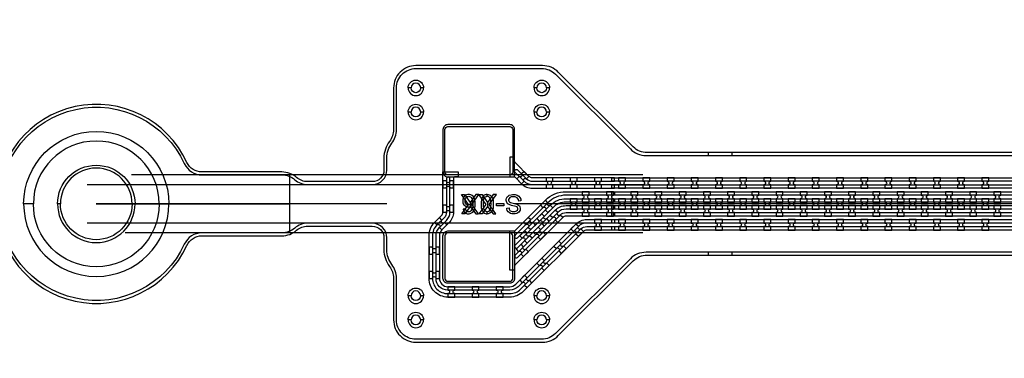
# Model space of a CAD drawing. Extents: x -63500 to 63500, y -63500 to 63500.
# Tile 36 of 256: x -15111 to -4943, y -41507 to -38004. Entities that reach past the tile are written whole.
import ezdxf

# ---------------------------------------------------------------- set-up
doc = ezdxf.new("R2010")
doc.units = 13
doc.header["$MEASUREMENT"] = 0
for name, color, linetype in [('1_Metal', 2, 'Continuous'), ('2_Electrodes', 5, 'Continuous'), ('3_Outline', 4, 'Continuous')]:
    doc.layers.add(name, color=color, linetype=linetype)

msp = doc.modelspace()

# ---------------------------------------------------------------- linework, layer by layer
for p, q in [((-8675, -39610), (-13958, -39610)), ((-12320, -40210), (-12320, -39610)), ((-14413, -39710), (-8675, -39710)), ((-11320, -39910), (-14320, -39910)), ((-14320, -39910), (-12320, -39910)), ((-9000, -39910), (-10000, -39910)), ((9500, -39910), (-9000, -39910)), ((-8675, -40110), (-14413, -40110)), ((-8675, -40210), (-14021, -40210))]:
    msp.add_line(p, q)
for points in [[(-10545, -40012), (-10475, -39917), (-10549, -39812), (-10517, -39812), (-10459, -39894), (-10459, -39937), (-10515, -40012), (-10545, -40012)], [(-10373, -40012), (-10443, -39917), (-10369, -39812), (-10400, -39812), (-10459, -39894), (-10459, -39937), (-10402, -40012), (-10373, -40012)], [(-10365, -40012), (-10295, -39917), (-10369, -39812), (-10337, -39812), (-10279, -39894), (-10279, -39937), (-10335, -40012), (-10365, -40012)], [(-10193, -40012), (-10263, -39917), (-10188, -39812), (-10220, -39812), (-10279, -39894), (-10279, -39937), (-10222, -40012), (-10193, -40012)]]:
    msp.add_lwpolyline(points, close=True)
for radius in [50000, 47500, 45000]:
    msp.add_circle((0, 0), radius)
at = {"layer": '1_Metal'}
for points in [[(-50000, 0, 1), (50000, 0), (51000, 0, -1), (-51000, 0)], [(-8998, -40000), (18544, -40000, 0.414214), (20384, -38160), (20384, -37660, 0.414214), (18544, -35820), (17312, -35820, 0.414214), (17294, -35838), (17294, -35838), (17263, -35838), (17263, -35768), (17293, -35768, 0.384752), (17311, -35784), (18544, -35784, -0.414214), (20420, -37660), (20420, -38160, -0.414214), (18544, -40036), (-8998, -40036)], [(-8998, -39928), (18544, -39928, 0.414214), (20312, -38160), (20312, -37660, 0.414214), (18544, -35892), (17312, -35892, 0.414214), (17294, -35910), (17294, -35910), (17263, -35910), (17263, -35838), (17294, -35838, 0.414214), (17312, -35856), (18544, -35856, -0.414214), (20348, -37660), (20348, -38160, -0.414214), (18544, -39964), (-8998, -39964)], [(-8998, -39856), (18544, -39856, 0.414214), (20240, -38160), (20240, -37660, 0.414214), (18544, -35964), (17312, -35964, 0.414214), (17294, -35982), (17294, -35982), (17263, -35982), (17263, -35910), (17294, -35910, 0.414214), (17312, -35928), (18544, -35928, -0.414214), (20276, -37660), (20276, -38160, -0.414214), (18544, -39892), (-8998, -39892)], [(-8998, -39784), (18544, -39784, 0.414214), (20168, -38160), (20168, -37660, 0.414214), (18544, -36036), (17311, -36036, 0.384752), (17293, -36052), (17263, -36052), (17263, -35982), (17294, -35982, 0.414214), (17312, -36000), (18544, -36000, -0.414214), (20204, -37660), (20204, -38160, -0.414214), (18544, -39820), (-8998, -39820)], [(-10690, -39630), (-10000, -39630), (-10000, -39140, 0.414214), (-10050, -39090), (-10690, -39090, 0.414214), (-10740, -39140), (-10740, -39580, 0.414214)], [(-15070, -39910, -1), (-13570, -39910), (-13670, -39910, 1), (-14970, -39910)], [(-8970, -39712), (-9817, -39712, -0.198912), (-9903, -39676), (-9995, -39584, -1), (-9969, -39559), (-9877, -39651, 0.198912), (-9817, -39676), (-8970, -39676), (-8970, -39640), (-9817, -39640, -0.198912), (-9852, -39625), (-9995, -39482, -0.198912), (-10000, -39470), (-10000, -39427), (-10050, -39427), (-10050, -39630), (-10007, -39630, -0.198912), (-9995, -39635), (-9928, -39701, 0.198912), (-9817, -39748), (-8970, -39748)], [(-8970, -40180), (-9255, -40180, 0.198912), (-9290, -40194), (-9913, -40817, -0.198912), (-10050, -40874), (-10690, -40874, -0.414214), (-10884, -40680), (-10884, -40240, -0.198912), (-10827, -40103), (-10755, -40030, 0.198912), (-10740, -39995), (-10740, -39580), (-10582, -39580), (-10582, -39630), (-10614, -39630, 0.414214), (-10632, -39648), (-10632, -39995, -0.198912), (-10678, -40106), (-10751, -40179, 0.198912), (-10776, -40240), (-10776, -40680, 0.414214), (-10690, -40766), (-10050, -40766, 0.198912), (-9989, -40741), (-9367, -40118, -0.198912), (-9255, -40072), (-8970, -40072), (-8970, -40108), (-9255, -40108, 0.198912), (-9341, -40143), (-9964, -40766, -0.198912), (-10050, -40802), (-10690, -40802, -0.414214), (-10812, -40680), (-10812, -40240, -0.198912), (-10776, -40153), (-10704, -40081, 0.198912), (-10668, -39995), (-10668, -39648, 1), (-10704, -39648), (-10704, -39995, -0.198912), (-10729, -40055), (-10802, -40128, 0.198912), (-10848, -40240), (-10848, -40680, 0.414214), (-10690, -40838), (-10050, -40838, 0.198912), (-9938, -40791), (-9316, -40169, -0.198912), (-9255, -40144), (-8970, -40144)], [(-9979, -39651), (-9928, -39701), (-9903, -39676, -0.414214), (-9903, -39651), (-9903, -39651, -0.414214), (-9877, -39651), (-9852, -39625), (-9903, -39574), (-9928, -39600, -0.414214), (-9928, -39625), (-9928, -39625, -0.414214), (-9954, -39625)], [(-9676, -39748), (-9604, -39748), (-9604, -39712, -0.414214), (-9622, -39694), (-9622, -39694, -0.414214), (-9604, -39676), (-9604, -39640), (-9676, -39640), (-9676, -39676, -0.414214), (-9658, -39694), (-9658, -39694, -0.414214), (-9676, -39712)], [(-9426, -39748), (-9354, -39748), (-9354, -39712, -0.414214), (-9372, -39694), (-9372, -39694, -0.414214), (-9354, -39676), (-9354, -39640), (-9426, -39640), (-9426, -39676, -0.414214), (-9408, -39694), (-9408, -39694, -0.414214), (-9426, -39712)], [(-9176, -39748), (-9104, -39748), (-9104, -39712, -0.414214), (-9122, -39694), (-9122, -39694, -0.414214), (-9104, -39676), (-9104, -39640), (-9176, -39640), (-9176, -39676, -0.414214), (-9158, -39694), (-9158, -39694, -0.414214), (-9176, -39712)], [(-8926, -39748), (-8854, -39748), (-8854, -39712, -0.414214), (-8872, -39694), (-8872, -39694, -0.414214), (-8854, -39676), (-8854, -39640), (-8926, -39640), (-8926, -39676, -0.414214), (-8908, -39694), (-8908, -39694, -0.414214), (-8926, -39712)], [(-8676, -39748), (-8604, -39748), (-8604, -39712, -0.414214), (-8622, -39694), (-8622, -39694, -0.414214), (-8604, -39676), (-8604, -39640), (-8676, -39640), (-8676, -39676, -0.414214), (-8658, -39694), (-8658, -39694, -0.414214), (-8676, -39712)], [(-8426, -39748), (-8354, -39748), (-8354, -39712, -0.414214), (-8372, -39694), (-8372, -39694, -0.414214), (-8354, -39676), (-8354, -39640), (-8426, -39640), (-8426, -39676, -0.414214), (-8408, -39694), (-8408, -39694, -0.414214), (-8426, -39712)], [(-8176, -39748), (-8104, -39748), (-8104, -39712, -0.414214), (-8122, -39694), (-8122, -39694, -0.414214), (-8104, -39676), (-8104, -39640), (-8176, -39640), (-8176, -39676, -0.414214), (-8158, -39694), (-8158, -39694, -0.414214), (-8176, -39712)], [(-7926, -39748), (-7854, -39748), (-7854, -39712, -0.414214), (-7872, -39694), (-7872, -39694, -0.414214), (-7854, -39676), (-7854, -39640), (-7926, -39640), (-7926, -39676, -0.414214), (-7908, -39694), (-7908, -39694, -0.414214), (-7926, -39712)], [(-7676, -39748), (-7604, -39748), (-7604, -39712, -0.414214), (-7622, -39694), (-7622, -39694, -0.414214), (-7604, -39676), (-7604, -39640), (-7676, -39640), (-7676, -39676, -0.414214), (-7658, -39694), (-7658, -39694, -0.414214), (-7676, -39712)], [(-7426, -39748), (-7354, -39748), (-7354, -39712, -0.414214), (-7372, -39694), (-7372, -39694, -0.414214), (-7354, -39676), (-7354, -39640), (-7426, -39640), (-7426, -39676, -0.414214), (-7408, -39694), (-7408, -39694, -0.414214), (-7426, -39712)], [(-7176, -39748), (-7104, -39748), (-7104, -39712, -0.414214), (-7122, -39694), (-7122, -39694, -0.414214), (-7104, -39676), (-7104, -39640), (-7176, -39640), (-7176, -39676, -0.414214), (-7158, -39694), (-7158, -39694, -0.414214), (-7176, -39712)], [(-6926, -39748), (-6854, -39748), (-6854, -39712, -0.414214), (-6872, -39694), (-6872, -39694, -0.414214), (-6854, -39676), (-6854, -39640), (-6926, -39640), (-6926, -39676, -0.414214), (-6908, -39694), (-6908, -39694, -0.414214), (-6926, -39712)], [(-6676, -39748), (-6604, -39748), (-6604, -39712, -0.414214), (-6622, -39694), (-6622, -39694, -0.414214), (-6604, -39676), (-6604, -39640), (-6676, -39640), (-6676, -39676, -0.414214), (-6658, -39694), (-6658, -39694, -0.414214), (-6676, -39712)], [(-6426, -39748), (-6354, -39748), (-6354, -39712, -0.414214), (-6372, -39694), (-6372, -39694, -0.414214), (-6354, -39676), (-6354, -39640), (-6426, -39640), (-6426, -39676, -0.414214), (-6408, -39694), (-6408, -39694, -0.414214), (-6426, -39712)], [(-6176, -39748), (-6104, -39748), (-6104, -39712, -0.414214), (-6122, -39694), (-6122, -39694, -0.414214), (-6104, -39676), (-6104, -39640), (-6176, -39640), (-6176, -39676, -0.414214), (-6158, -39694), (-6158, -39694, -0.414214), (-6176, -39712)], [(-5926, -39748), (-5854, -39748), (-5854, -39712, -0.414214), (-5872, -39694), (-5872, -39694, -0.414214), (-5854, -39676), (-5854, -39640), (-5926, -39640), (-5926, -39676, -0.414214), (-5908, -39694), (-5908, -39694, -0.414214), (-5926, -39712)], [(-5676, -39748), (-5604, -39748), (-5604, -39712, -0.414214), (-5622, -39694), (-5622, -39694, -0.414214), (-5604, -39676), (-5604, -39640), (-5676, -39640), (-5676, -39676, -0.414214), (-5658, -39694), (-5658, -39694, -0.414214), (-5676, -39712)], [(-5426, -39748), (-5354, -39748), (-5354, -39712, -0.414214), (-5372, -39694), (-5372, -39694, -0.414214), (-5354, -39676), (-5354, -39640), (-5426, -39640), (-5426, -39676, -0.414214), (-5408, -39694), (-5408, -39694, -0.414214), (-5426, -39712)], [(-5176, -39748), (-5104, -39748), (-5104, -39712, -0.414214), (-5122, -39694), (-5122, -39694, -0.414214), (-5104, -39676), (-5104, -39640), (-5176, -39640), (-5176, -39676, -0.414214), (-5158, -39694), (-5158, -39694, -0.414214), (-5176, -39712)], [(-10740, -39673), (-10740, -39745), (-10704, -39745, -0.414214), (-10686, -39727), (-10686, -39727, -0.414214), (-10668, -39745), (-10632, -39745), (-10632, -39673), (-10668, -39673, -0.414214), (-10686, -39691), (-10686, -39691, -0.414214), (-10704, -39673)], [(-9969, -40464), (-9530, -40025, -0.198912), (-9469, -40000), (-8970, -40000), (-8970, -40036), (-9469, -40036, 0.198912), (-9504, -40050), (-9995, -40541, 0.198912), (-10000, -40554), (-10000, -40596), (-10050, -40596), (-10050, -40190), (-10007, -40190, 0.198912), (-9995, -40184), (-9682, -39872, -0.198912), (-9469, -39784), (-8970, -39784), (-8970, -39820), (-9469, -39820, 0.198912), (-9657, -39898), (-9995, -40235, 1.000004), (-9969, -40261), (-9632, -39923, -0.198912), (-9469, -39856), (-8970, -39856), (-8970, -39892), (-9469, -39892, 0.198912), (-9606, -39949), (-9995, -40337, 1.000004), (-9969, -40363), (-9581, -39974, -0.198912), (-9469, -39928), (-8970, -39928), (-8970, -39964), (-9469, -39964, 0.198912), (-9555, -39999), (-9995, -40439, 1.000005)], [(-9354, -39856), (-9426, -39856), (-9426, -39892, -0.414214), (-9408, -39910), (-9408, -39910, -0.414214), (-9426, -39928), (-9426, -39964), (-9354, -39964), (-9354, -39928, -0.414214), (-9372, -39910), (-9372, -39910, -0.414214), (-9354, -39892), (-9354, -39856)], [(-9229, -39892), (-9229, -39856, -0.414214), (-9247, -39838), (-9247, -39838, -0.414214), (-9229, -39820), (-9229, -39784), (-9301, -39784), (-9301, -39820, -0.414214), (-9283, -39838), (-9283, -39838, -0.414214), (-9301, -39856), (-9301, -39892)], [(-9104, -39856), (-9176, -39856), (-9176, -39892, -0.414214), (-9158, -39910), (-9158, -39910, -0.414214), (-9176, -39928), (-9176, -39964), (-9104, -39964), (-9104, -39928, -0.414214), (-9122, -39910), (-9122, -39910, -0.414214), (-9104, -39892), (-9104, -39856)], [(-8979, -39892), (-8979, -39856, -0.414214), (-8997, -39838), (-8997, -39838, -0.414214), (-8979, -39820), (-8979, -39784), (-9051, -39784), (-9051, -39820, -0.414214), (-9033, -39838), (-9033, -39838, -0.414214), (-9051, -39856), (-9051, -39892)], [(-8854, -39856), (-8926, -39856), (-8926, -39892, -0.414214), (-8908, -39910), (-8908, -39910, -0.414214), (-8926, -39928), (-8926, -39964), (-8854, -39964), (-8854, -39928, -0.414214), (-8872, -39910), (-8872, -39910, -0.414214), (-8854, -39892), (-8854, -39856)], [(-8729, -39892), (-8729, -39856, -0.414214), (-8747, -39838), (-8747, -39838, -0.414214), (-8729, -39820), (-8729, -39784), (-8801, -39784), (-8801, -39820, -0.414214), (-8783, -39838), (-8783, -39838, -0.414214), (-8801, -39856), (-8801, -39892)], [(-8604, -39856), (-8676, -39856), (-8676, -39892, -0.414214), (-8658, -39910), (-8658, -39910, -0.414214), (-8676, -39928), (-8676, -39964), (-8604, -39964), (-8604, -39928, -0.414214), (-8622, -39910), (-8622, -39910, -0.414214), (-8604, -39892), (-8604, -39856)], [(-8479, -39892), (-8479, -39856, -0.414214), (-8497, -39838), (-8497, -39838, -0.414214), (-8479, -39820), (-8479, -39784), (-8551, -39784), (-8551, -39820, -0.414214), (-8533, -39838), (-8533, -39838, -0.414214), (-8551, -39856), (-8551, -39892)], [(-8354, -39856), (-8426, -39856), (-8426, -39892, -0.414214), (-8408, -39910), (-8408, -39910, -0.414214), (-8426, -39928), (-8426, -39964), (-8354, -39964), (-8354, -39928, -0.414214), (-8372, -39910), (-8372, -39910, -0.414214), (-8354, -39892), (-8354, -39856)], [(-8229, -39892), (-8229, -39856, -0.414214), (-8247, -39838), (-8247, -39838, -0.414214), (-8229, -39820), (-8229, -39784), (-8301, -39784), (-8301, -39820, -0.414214), (-8283, -39838), (-8283, -39838, -0.414214), (-8301, -39856), (-8301, -39892)], [(-8104, -39856), (-8176, -39856), (-8176, -39892, -0.414214), (-8158, -39910), (-8158, -39910, -0.414214), (-8176, -39928), (-8176, -39964), (-8104, -39964), (-8104, -39928, -0.414214), (-8122, -39910), (-8122, -39910, -0.414214), (-8104, -39892), (-8104, -39856)], [(-7979, -39892), (-7979, -39856, -0.414214), (-7997, -39838), (-7997, -39838, -0.414214), (-7979, -39820), (-7979, -39784), (-8051, -39784), (-8051, -39820, -0.414214), (-8033, -39838), (-8033, -39838, -0.414214), (-8051, -39856), (-8051, -39892)], [(-7854, -39856), (-7926, -39856), (-7926, -39892, -0.414214), (-7908, -39910), (-7908, -39910, -0.414214), (-7926, -39928), (-7926, -39964), (-7854, -39964), (-7854, -39928, -0.414214), (-7872, -39910), (-7872, -39910, -0.414214), (-7854, -39892), (-7854, -39856)], [(-7729, -39892), (-7729, -39856, -0.414214), (-7747, -39838), (-7747, -39838, -0.414214), (-7729, -39820), (-7729, -39784), (-7801, -39784), (-7801, -39820, -0.414214), (-7783, -39838), (-7783, -39838, -0.414214), (-7801, -39856), (-7801, -39892)], [(-7604, -39856), (-7676, -39856), (-7676, -39892, -0.414214), (-7658, -39910), (-7658, -39910, -0.414214), (-7676, -39928), (-7676, -39964), (-7604, -39964), (-7604, -39928, -0.414214), (-7622, -39910), (-7622, -39910, -0.414214), (-7604, -39892), (-7604, -39856)], [(-7479, -39892), (-7479, -39856, -0.414214), (-7497, -39838), (-7497, -39838, -0.414214), (-7479, -39820), (-7479, -39784), (-7551, -39784), (-7551, -39820, -0.414214), (-7533, -39838), (-7533, -39838, -0.414214), (-7551, -39856), (-7551, -39892)], [(-7354, -39856), (-7426, -39856), (-7426, -39892, -0.414214), (-7408, -39910), (-7408, -39910, -0.414214), (-7426, -39928), (-7426, -39964), (-7354, -39964), (-7354, -39928, -0.414214), (-7372, -39910), (-7372, -39910, -0.414214), (-7354, -39892), (-7354, -39856)], [(-7229, -39892), (-7229, -39856, -0.414214), (-7247, -39838), (-7247, -39838, -0.414214), (-7229, -39820), (-7229, -39784), (-7301, -39784), (-7301, -39820, -0.414214), (-7283, -39838), (-7283, -39838, -0.414214), (-7301, -39856), (-7301, -39892)], [(-7104, -39856), (-7176, -39856), (-7176, -39892, -0.414214), (-7158, -39910), (-7158, -39910, -0.414214), (-7176, -39928), (-7176, -39964), (-7104, -39964), (-7104, -39928, -0.414214), (-7122, -39910), (-7122, -39910, -0.414214), (-7104, -39892), (-7104, -39856)], [(-6979, -39892), (-6979, -39856, -0.414214), (-6997, -39838), (-6997, -39838, -0.414214), (-6979, -39820), (-6979, -39784), (-7051, -39784), (-7051, -39820, -0.414214), (-7033, -39838), (-7033, -39838, -0.414214), (-7051, -39856), (-7051, -39892)], [(-6854, -39856), (-6926, -39856), (-6926, -39892, -0.414214), (-6908, -39910), (-6908, -39910, -0.414214), (-6926, -39928), (-6926, -39964), (-6854, -39964), (-6854, -39928, -0.414214), (-6872, -39910), (-6872, -39910, -0.414214), (-6854, -39892), (-6854, -39856)], [(-6729, -39892), (-6729, -39856, -0.414214), (-6747, -39838), (-6747, -39838, -0.414214), (-6729, -39820), (-6729, -39784), (-6801, -39784), (-6801, -39820, -0.414214), (-6783, -39838), (-6783, -39838, -0.414214), (-6801, -39856), (-6801, -39892)], [(-6604, -39856), (-6676, -39856), (-6676, -39892, -0.414214), (-6658, -39910), (-6658, -39910, -0.414214), (-6676, -39928), (-6676, -39964), (-6604, -39964), (-6604, -39928, -0.414214), (-6622, -39910), (-6622, -39910, -0.414214), (-6604, -39892), (-6604, -39856)], [(-6479, -39892), (-6479, -39856, -0.414214), (-6497, -39838), (-6497, -39838, -0.414214), (-6479, -39820), (-6479, -39784), (-6551, -39784), (-6551, -39820, -0.414214), (-6533, -39838), (-6533, -39838, -0.414214), (-6551, -39856), (-6551, -39892)], [(-6354, -39856), (-6426, -39856), (-6426, -39892, -0.414214), (-6408, -39910), (-6408, -39910, -0.414214), (-6426, -39928), (-6426, -39964), (-6354, -39964), (-6354, -39928, -0.414214), (-6372, -39910), (-6372, -39910, -0.414214), (-6354, -39892), (-6354, -39856)], [(-6229, -39892), (-6229, -39856, -0.414214), (-6247, -39838), (-6247, -39838, -0.414214), (-6229, -39820), (-6229, -39784), (-6301, -39784), (-6301, -39820, -0.414214), (-6283, -39838), (-6283, -39838, -0.414214), (-6301, -39856), (-6301, -39892)], [(-6104, -39856), (-6176, -39856), (-6176, -39892, -0.414214), (-6158, -39910), (-6158, -39910, -0.414214), (-6176, -39928), (-6176, -39964), (-6104, -39964), (-6104, -39928, -0.414214), (-6122, -39910), (-6122, -39910, -0.414214), (-6104, -39892), (-6104, -39856)], [(-5979, -39892), (-5979, -39856, -0.414214), (-5997, -39838), (-5997, -39838, -0.414214), (-5979, -39820), (-5979, -39784), (-6051, -39784), (-6051, -39820, -0.414214), (-6033, -39838), (-6033, -39838, -0.414214), (-6051, -39856), (-6051, -39892)], [(-5854, -39856), (-5926, -39856), (-5926, -39892, -0.414214), (-5908, -39910), (-5908, -39910, -0.414214), (-5926, -39928), (-5926, -39964), (-5854, -39964), (-5854, -39928, -0.414214), (-5872, -39910), (-5872, -39910, -0.414214), (-5854, -39892), (-5854, -39856)], [(-5729, -39892), (-5729, -39856, -0.414214), (-5747, -39838), (-5747, -39838, -0.414214), (-5729, -39820), (-5729, -39784), (-5801, -39784), (-5801, -39820, -0.414214), (-5783, -39838), (-5783, -39838, -0.414214), (-5801, -39856), (-5801, -39892)], [(-5604, -39856), (-5676, -39856), (-5676, -39892, -0.414214), (-5658, -39910), (-5658, -39910, -0.414214), (-5676, -39928), (-5676, -39964), (-5604, -39964), (-5604, -39928, -0.414214), (-5622, -39910), (-5622, -39910, -0.414214), (-5604, -39892), (-5604, -39856)], [(-5479, -39892), (-5479, -39856, -0.414214), (-5497, -39838), (-5497, -39838, -0.414214), (-5479, -39820), (-5479, -39784), (-5551, -39784), (-5551, -39820, -0.414214), (-5533, -39838), (-5533, -39838, -0.414214), (-5551, -39856), (-5551, -39892)], [(-5354, -39856), (-5426, -39856), (-5426, -39892, -0.414214), (-5408, -39910), (-5408, -39910, -0.414214), (-5426, -39928), (-5426, -39964), (-5354, -39964), (-5354, -39928, -0.414214), (-5372, -39910), (-5372, -39910, -0.414214), (-5354, -39892), (-5354, -39856)], [(-5229, -39892), (-5229, -39856, -0.414214), (-5247, -39838), (-5247, -39838, -0.414214), (-5229, -39820), (-5229, -39784), (-5301, -39784), (-5301, -39820, -0.414214), (-5283, -39838), (-5283, -39838, -0.414214), (-5301, -39856), (-5301, -39892)], [(-5104, -39856), (-5176, -39856), (-5176, -39892, -0.414214), (-5158, -39910), (-5158, -39910, -0.414214), (-5176, -39928), (-5176, -39964), (-5104, -39964), (-5104, -39928, -0.414214), (-5122, -39910), (-5122, -39910, -0.414214), (-5104, -39892), (-5104, -39856)], [(-4979, -39892), (-4979, -39856, -0.414214), (-4997, -39838), (-4997, -39838, -0.414214), (-4979, -39820), (-4979, -39784), (-5051, -39784), (-5051, -39820, -0.414214), (-5033, -39838), (-5033, -39838, -0.414214), (-5051, -39856), (-5051, -39892)], [(-15070, -39910, 1), (-13570, -39910), (-13670, -39910, -1), (-14970, -39910)], [(-10740, -39923), (-10740, -39995), (-10704, -39995, -0.414214), (-10686, -39977), (-10686, -39977, -0.414214), (-10668, -39995), (-10632, -39995), (-10632, -39923), (-10668, -39923, -0.414214), (-10686, -39941), (-10686, -39941, -0.414214), (-10704, -39923)], [(-9606, -39949), (-9632, -39923, -0.414214), (-9657, -39923), (-9657, -39923, -0.414214), (-9657, -39898), (-9682, -39872), (-9733, -39923), (-9708, -39949, -0.414214), (-9682, -39949), (-9682, -39949, -0.414214), (-9682, -39974), (-9657, -39999)], [(-9229, -39928), (-9301, -39928), (-9301, -39964, -0.414214), (-9283, -39982), (-9283, -39982, -0.414214), (-9301, -40000), (-9301, -40036), (-9229, -40036), (-9229, -40000, -0.414214), (-9247, -39982), (-9247, -39982, -0.414214), (-9229, -39964), (-9229, -39928)], [(-8979, -39928), (-9051, -39928), (-9051, -39964, -0.414214), (-9033, -39982), (-9033, -39982, -0.414214), (-9051, -40000), (-9051, -40036), (-8979, -40036), (-8979, -40000, -0.414214), (-8997, -39982), (-8997, -39982, -0.414214), (-8979, -39964), (-8979, -39928)], [(-8729, -39928), (-8801, -39928), (-8801, -39964, -0.414214), (-8783, -39982), (-8783, -39982, -0.414214), (-8801, -40000), (-8801, -40036), (-8729, -40036), (-8729, -40000, -0.414214), (-8747, -39982), (-8747, -39982, -0.414214), (-8729, -39964), (-8729, -39928)], [(-8479, -39928), (-8551, -39928), (-8551, -39964, -0.414214), (-8533, -39982), (-8533, -39982, -0.414214), (-8551, -40000), (-8551, -40036), (-8479, -40036), (-8479, -40000, -0.414214), (-8497, -39982), (-8497, -39982, -0.414214), (-8479, -39964), (-8479, -39928)], [(-8229, -39928), (-8301, -39928), (-8301, -39964, -0.414214), (-8283, -39982), (-8283, -39982, -0.414214), (-8301, -40000), (-8301, -40036), (-8229, -40036), (-8229, -40000, -0.414214), (-8247, -39982), (-8247, -39982, -0.414214), (-8229, -39964), (-8229, -39928)], [(-7979, -39928), (-8051, -39928), (-8051, -39964, -0.414214), (-8033, -39982), (-8033, -39982, -0.414214), (-8051, -40000), (-8051, -40036), (-7979, -40036), (-7979, -40000, -0.414214), (-7997, -39982), (-7997, -39982, -0.414214), (-7979, -39964), (-7979, -39928)], [(-7729, -39928), (-7801, -39928), (-7801, -39964, -0.414214), (-7783, -39982), (-7783, -39982, -0.414214), (-7801, -40000), (-7801, -40036), (-7729, -40036), (-7729, -40000, -0.414214), (-7747, -39982), (-7747, -39982, -0.414214), (-7729, -39964), (-7729, -39928)], [(-7479, -39928), (-7551, -39928), (-7551, -39964, -0.414214), (-7533, -39982), (-7533, -39982, -0.414214), (-7551, -40000), (-7551, -40036), (-7479, -40036), (-7479, -40000, -0.414214), (-7497, -39982), (-7497, -39982, -0.414214), (-7479, -39964), (-7479, -39928)], [(-7229, -39928), (-7301, -39928), (-7301, -39964, -0.414214), (-7283, -39982), (-7283, -39982, -0.414214), (-7301, -40000), (-7301, -40036), (-7229, -40036), (-7229, -40000, -0.414214), (-7247, -39982), (-7247, -39982, -0.414214), (-7229, -39964), (-7229, -39928)], [(-6979, -39928), (-7051, -39928), (-7051, -39964, -0.414214), (-7033, -39982), (-7033, -39982, -0.414214), (-7051, -40000), (-7051, -40036), (-6979, -40036), (-6979, -40000, -0.414214), (-6997, -39982), (-6997, -39982, -0.414214), (-6979, -39964), (-6979, -39928)], [(-6729, -39928), (-6801, -39928), (-6801, -39964, -0.414214), (-6783, -39982), (-6783, -39982, -0.414214), (-6801, -40000), (-6801, -40036), (-6729, -40036), (-6729, -40000, -0.414214), (-6747, -39982), (-6747, -39982, -0.414214), (-6729, -39964), (-6729, -39928)], [(-6479, -39928), (-6551, -39928), (-6551, -39964, -0.414214), (-6533, -39982), (-6533, -39982, -0.414214), (-6551, -40000), (-6551, -40036), (-6479, -40036), (-6479, -40000, -0.414214), (-6497, -39982), (-6497, -39982, -0.414214), (-6479, -39964), (-6479, -39928)], [(-6229, -39928), (-6301, -39928), (-6301, -39964, -0.414214), (-6283, -39982), (-6283, -39982, -0.414214), (-6301, -40000), (-6301, -40036), (-6229, -40036), (-6229, -40000, -0.414214), (-6247, -39982), (-6247, -39982, -0.414214), (-6229, -39964), (-6229, -39928)], [(-5979, -39928), (-6051, -39928), (-6051, -39964, -0.414214), (-6033, -39982), (-6033, -39982, -0.414214), (-6051, -40000), (-6051, -40036), (-5979, -40036), (-5979, -40000, -0.414214), (-5997, -39982), (-5997, -39982, -0.414214), (-5979, -39964), (-5979, -39928)], [(-5729, -39928), (-5801, -39928), (-5801, -39964, -0.414214), (-5783, -39982), (-5783, -39982, -0.414214), (-5801, -40000), (-5801, -40036), (-5729, -40036), (-5729, -40000, -0.414214), (-5747, -39982), (-5747, -39982, -0.414214), (-5729, -39964), (-5729, -39928)], [(-5479, -39928), (-5551, -39928), (-5551, -39964, -0.414214), (-5533, -39982), (-5533, -39982, -0.414214), (-5551, -40000), (-5551, -40036), (-5479, -40036), (-5479, -40000, -0.414214), (-5497, -39982), (-5497, -39982, -0.414214), (-5479, -39964), (-5479, -39928)], [(-5229, -39928), (-5301, -39928), (-5301, -39964, -0.414214), (-5283, -39982), (-5283, -39982, -0.414214), (-5301, -40000), (-5301, -40036), (-5229, -40036), (-5229, -40000, -0.414214), (-5247, -39982), (-5247, -39982, -0.414214), (-5229, -39964), (-5229, -39928)], [(-4979, -39928), (-5051, -39928), (-5051, -39964, -0.414214), (-5033, -39982), (-5033, -39982, -0.414214), (-5051, -40000), (-5051, -40036), (-4979, -40036), (-4979, -40000, -0.414214), (-4997, -39982), (-4997, -39982, -0.414214), (-4979, -39964), (-4979, -39928)], [(-10700, -40128), (-10725, -40103, -0.414214), (-10751, -40103), (-10751, -40103, -0.414214), (-10751, -40077), (-10776, -40052), (-10827, -40103), (-10802, -40128, -0.414214), (-10776, -40128), (-10776, -40128, -0.414214), (-10776, -40153), (-10751, -40179)], [(-9783, -40125), (-9808, -40100, -0.414214), (-9834, -40100), (-9834, -40100, -0.414214), (-9834, -40074), (-9859, -40049), (-9910, -40100), (-9885, -40125, -0.414214), (-9859, -40125), (-9859, -40125, -0.414214), (-9859, -40151), (-9834, -40176)], [(-9720, -40011), (-9771, -40062), (-9745, -40088, -0.414214), (-9720, -40088), (-9720, -40088, -0.414214), (-9720, -40113), (-9694, -40139), (-9644, -40088), (-9669, -40062, -0.414214), (-9694, -40062), (-9694, -40062, -0.414214), (-9694, -40037), (-9720, -40011)], [(-9581, -39974), (-9632, -40025), (-9606, -40050, -0.414214), (-9581, -40050), (-9581, -40050, -0.414214), (-9581, -40076), (-9555, -40101), (-9504, -40050), (-9530, -40025, -0.414214), (-9555, -40025), (-9555, -40025, -0.414214), (-9555, -39999), (-9581, -39974)], [(-9757, -40151), (-9808, -40202), (-9783, -40227, -0.414214), (-9757, -40227), (-9757, -40227, -0.414214), (-9757, -40253), (-9732, -40278), (-9681, -40227), (-9706, -40202, -0.414214), (-9732, -40202), (-9732, -40202, -0.414214), (-9732, -40176), (-9757, -40151)], [(-9341, -40245), (-9290, -40194), (-9316, -40169, -0.414214), (-9341, -40169), (-9341, -40169, -0.414214), (-9341, -40143), (-9367, -40118), (-9418, -40169), (-9392, -40194, -0.414214), (-9367, -40194), (-9367, -40194, -0.414214), (-9367, -40220)], [(-9176, -40180), (-9104, -40180), (-9104, -40144, -0.414214), (-9122, -40126), (-9122, -40126, -0.414214), (-9104, -40108), (-9104, -40072), (-9176, -40072), (-9176, -40108, -0.414214), (-9158, -40126), (-9158, -40126, -0.414214), (-9176, -40144)], [(-8926, -40180), (-8854, -40180), (-8854, -40144, -0.414214), (-8872, -40126), (-8872, -40126, -0.414214), (-8854, -40108), (-8854, -40072), (-8926, -40072), (-8926, -40108, -0.414214), (-8908, -40126), (-8908, -40126, -0.414214), (-8926, -40144)], [(-8676, -40180), (-8604, -40180), (-8604, -40144, -0.414214), (-8622, -40126), (-8622, -40126, -0.414214), (-8604, -40108), (-8604, -40072), (-8676, -40072), (-8676, -40108, -0.414214), (-8658, -40126), (-8658, -40126, -0.414214), (-8676, -40144)], [(-8426, -40180), (-8354, -40180), (-8354, -40144, -0.414214), (-8372, -40126), (-8372, -40126, -0.414214), (-8354, -40108), (-8354, -40072), (-8426, -40072), (-8426, -40108, -0.414214), (-8408, -40126), (-8408, -40126, -0.414214), (-8426, -40144)], [(-8176, -40180), (-8104, -40180), (-8104, -40144, -0.414214), (-8122, -40126), (-8122, -40126, -0.414214), (-8104, -40108), (-8104, -40072), (-8176, -40072), (-8176, -40108, -0.414214), (-8158, -40126), (-8158, -40126, -0.414214), (-8176, -40144)], [(-7926, -40180), (-7854, -40180), (-7854, -40144, -0.414214), (-7872, -40126), (-7872, -40126, -0.414214), (-7854, -40108), (-7854, -40072), (-7926, -40072), (-7926, -40108, -0.414214), (-7908, -40126), (-7908, -40126, -0.414214), (-7926, -40144)], [(-7676, -40180), (-7604, -40180), (-7604, -40144, -0.414214), (-7622, -40126), (-7622, -40126, -0.414214), (-7604, -40108), (-7604, -40072), (-7676, -40072), (-7676, -40108, -0.414214), (-7658, -40126), (-7658, -40126, -0.414214), (-7676, -40144)], [(-7426, -40180), (-7354, -40180), (-7354, -40144, -0.414214), (-7372, -40126), (-7372, -40126, -0.414214), (-7354, -40108), (-7354, -40072), (-7426, -40072), (-7426, -40108, -0.414214), (-7408, -40126), (-7408, -40126, -0.414214), (-7426, -40144)], [(-7176, -40180), (-7104, -40180), (-7104, -40144, -0.414214), (-7122, -40126), (-7122, -40126, -0.414214), (-7104, -40108), (-7104, -40072), (-7176, -40072), (-7176, -40108, -0.414214), (-7158, -40126), (-7158, -40126, -0.414214), (-7176, -40144)], [(-6926, -40180), (-6854, -40180), (-6854, -40144, -0.414214), (-6872, -40126), (-6872, -40126, -0.414214), (-6854, -40108), (-6854, -40072), (-6926, -40072), (-6926, -40108, -0.414214), (-6908, -40126), (-6908, -40126, -0.414214), (-6926, -40144)], [(-6676, -40180), (-6604, -40180), (-6604, -40144, -0.414214), (-6622, -40126), (-6622, -40126, -0.414214), (-6604, -40108), (-6604, -40072), (-6676, -40072), (-6676, -40108, -0.414214), (-6658, -40126), (-6658, -40126, -0.414214), (-6676, -40144)], [(-6426, -40180), (-6354, -40180), (-6354, -40144, -0.414214), (-6372, -40126), (-6372, -40126, -0.414214), (-6354, -40108), (-6354, -40072), (-6426, -40072), (-6426, -40108, -0.414214), (-6408, -40126), (-6408, -40126, -0.414214), (-6426, -40144)], [(-6176, -40180), (-6104, -40180), (-6104, -40144, -0.414214), (-6122, -40126), (-6122, -40126, -0.414214), (-6104, -40108), (-6104, -40072), (-6176, -40072), (-6176, -40108, -0.414214), (-6158, -40126), (-6158, -40126, -0.414214), (-6176, -40144)], [(-5926, -40180), (-5854, -40180), (-5854, -40144, -0.414214), (-5872, -40126), (-5872, -40126, -0.414214), (-5854, -40108), (-5854, -40072), (-5926, -40072), (-5926, -40108, -0.414214), (-5908, -40126), (-5908, -40126, -0.414214), (-5926, -40144)], [(-5676, -40180), (-5604, -40180), (-5604, -40144, -0.414214), (-5622, -40126), (-5622, -40126, -0.414214), (-5604, -40108), (-5604, -40072), (-5676, -40072), (-5676, -40108, -0.414214), (-5658, -40126), (-5658, -40126, -0.414214), (-5676, -40144)], [(-5426, -40180), (-5354, -40180), (-5354, -40144, -0.414214), (-5372, -40126), (-5372, -40126, -0.414214), (-5354, -40108), (-5354, -40072), (-5426, -40072), (-5426, -40108, -0.414214), (-5408, -40126), (-5408, -40126, -0.414214), (-5426, -40144)], [(-5176, -40180), (-5104, -40180), (-5104, -40144, -0.414214), (-5122, -40126), (-5122, -40126, -0.414214), (-5104, -40108), (-5104, -40072), (-5176, -40072), (-5176, -40108, -0.414214), (-5158, -40126), (-5158, -40126, -0.414214), (-5176, -40144)], [(-10690, -40190), (-10000, -40190), (-10000, -40680, -0.414214), (-10050, -40730), (-10690, -40730, -0.414214), (-10740, -40680), (-10740, -40240, -0.414214)], [(-9897, -40188), (-9948, -40239), (-9922, -40265, -0.414214), (-9897, -40265), (-9897, -40265, -0.414214), (-9897, -40290), (-9871, -40316), (-9820, -40265), (-9846, -40239, -0.414214), (-9871, -40239), (-9871, -40239, -0.414214), (-9871, -40214), (-9897, -40188)], [(-10884, -40358), (-10884, -40430), (-10848, -40430, -0.414214), (-10830, -40412), (-10830, -40412, -0.414214), (-10812, -40430), (-10776, -40430), (-10776, -40358), (-10812, -40358, -0.414214), (-10830, -40376), (-10830, -40376, -0.414214), (-10848, -40358)], [(-9934, -40328), (-9985, -40378), (-9960, -40404, -0.414214), (-9934, -40404), (-9934, -40404, -0.414214), (-9934, -40429), (-9909, -40455), (-9858, -40404), (-9883, -40378, -0.414214), (-9909, -40378), (-9909, -40378, -0.414214), (-9909, -40353), (-9934, -40328)], [(-9518, -40422), (-9467, -40371), (-9493, -40346, -0.414214), (-9518, -40346), (-9518, -40346, -0.414214), (-9518, -40320), (-9543, -40295), (-9594, -40346), (-9569, -40371, -0.414214), (-9543, -40371), (-9543, -40371, -0.414214), (-9543, -40397)], [(-9695, -40599), (-9644, -40548), (-9669, -40522, -0.414214), (-9695, -40522), (-9695, -40522, -0.414214), (-9695, -40497), (-9720, -40472), (-9771, -40522), (-9746, -40548, -0.414214), (-9720, -40548), (-9720, -40548, -0.414214), (-9720, -40573)], [(-10884, -40608), (-10884, -40680), (-10848, -40680, -0.414214), (-10830, -40662), (-10830, -40662, -0.414214), (-10812, -40680), (-10776, -40680), (-10776, -40608), (-10812, -40608, -0.414214), (-10830, -40626), (-10830, -40626, -0.414214), (-10848, -40608)], [(-9872, -40776), (-9821, -40725), (-9846, -40699, -0.414214), (-9872, -40699), (-9872, -40699, -0.414214), (-9872, -40674), (-9897, -40648), (-9948, -40699), (-9922, -40725, -0.414214), (-9897, -40725), (-9897, -40725, -0.414214), (-9897, -40750)], [(-10690, -40874), (-10618, -40874), (-10618, -40838, -0.414214), (-10636, -40820), (-10636, -40820, -0.414214), (-10618, -40802), (-10618, -40766), (-10690, -40766), (-10690, -40802, -0.414214), (-10672, -40820), (-10672, -40820, -0.414214), (-10690, -40838)], [(-10440, -40874), (-10368, -40874), (-10368, -40838, -0.414214), (-10386, -40820), (-10386, -40820, -0.414214), (-10368, -40802), (-10368, -40766), (-10440, -40766), (-10440, -40802, -0.414214), (-10422, -40820), (-10422, -40820, -0.414214), (-10440, -40838)], [(-10190, -40874), (-10118, -40874), (-10118, -40838, -0.414214), (-10136, -40820), (-10136, -40820, -0.414214), (-10118, -40802), (-10118, -40766), (-10190, -40766), (-10190, -40802, -0.414214), (-10172, -40820), (-10172, -40820, -0.414214), (-10190, -40838)]]:
    msp.add_lwpolyline(points, format="xyb", close=True, dxfattribs=at)
for points in [[(18544, -39676), (-8998, -39676), (-8998, -39640), (18544, -39640, 0.414214)], [(18544, -39748), (-8998, -39748), (-8998, -39712), (18544, -39712, 0.414214)], [(18544, -40108), (-8998, -40108), (-8998, -40072), (18544, -40072, 0.414214)], [(18544, -40180), (-8998, -40180), (-8998, -40144), (18544, -40144, 0.414214)]]:
    msp.add_lwpolyline(points, format="xyb", dxfattribs=at)
for points in [[(-10509, -39961), (-10533, -39964), (-10528, -39982), (-10517, -39997), (-10505, -40006), (-10490, -40011), (-10479, -40012), (-10470, -40011), (-10458, -40009), (-10444, -40003), (-10433, -39994), (-10422, -39980), (-10416, -39966), (-10411, -39949), (-10408, -39932), (-10407, -39907), (-10408, -39888), (-10410, -39871), (-10414, -39856), (-10420, -39842), (-10429, -39831), (-10438, -39823), (-10451, -39816), (-10465, -39812), (-10475, -39812), (-10485, -39812), (-10496, -39815), (-10507, -39820), (-10516, -39827), (-10524, -39837), (-10530, -39848), (-10534, -39860), (-10536, -39873), (-10536, -39885), (-10534, -39899), (-10530, -39910), (-10523, -39920), (-10515, -39928), (-10504, -39936), (-10494, -39940), (-10486, -39942), (-10479, -39942), (-10473, -39942), (-10467, -39941), (-10462, -39940), (-10454, -39936), (-10445, -39931), (-10439, -39926), (-10434, -39920), (-10431, -39916), (-10435, -39874), (-10435, -39883), (-10436, -39889), (-10438, -39896), (-10442, -39905), (-10449, -39912), (-10457, -39917), (-10469, -39921), (-10477, -39921), (-10489, -39918), (-10499, -39911), (-10506, -39902), (-10510, -39892), (-10512, -39880), (-10512, -39871), (-10509, -39859), (-10505, -39850), (-10498, -39841), (-10490, -39835), (-10481, -39832), (-10474, -39831), (-10466, -39833), (-10457, -39836), (-10448, -39843), (-10441, -39853), (-10436, -39865), (-10435, -39874), (-10431, -39916), (-10431, -39925), (-10432, -39934), (-10434, -39948), (-10438, -39962), (-10444, -39973), (-10451, -39982), (-10458, -39987), (-10466, -39991), (-10475, -39992), (-10483, -39991), (-10492, -39988), (-10499, -39982), (-10505, -39973), (-10509, -39961)], [(-10283, -39812), (-10293, -39812), (-10313, -39818), (-10326, -39829), (-10336, -39846), (-10343, -39867), (-10346, -39889), (-10346, -39930), (-10344, -39954), (-10337, -39976), (-10325, -39995), (-10310, -40006), (-10294, -40012), (-10283, -40012), (-10283, -39992), (-10293, -39990), (-10305, -39984), (-10314, -39970), (-10319, -39951), (-10322, -39935), (-10323, -39919), (-10323, -39904), (-10322, -39889), (-10320, -39874), (-10317, -39859), (-10311, -39846), (-10302, -39837), (-10292, -39832), (-10283, -39831)], [(-10283, -39812), (-10273, -39812), (-10254, -39818), (-10241, -39829), (-10230, -39846), (-10223, -39867), (-10220, -39889), (-10220, -39930), (-10223, -39954), (-10230, -39976), (-10242, -39995), (-10256, -40006), (-10273, -40012), (-10283, -40012), (-10283, -39992), (-10273, -39990), (-10262, -39984), (-10252, -39970), (-10247, -39951), (-10245, -39935), (-10244, -39919), (-10244, -39904), (-10245, -39889), (-10246, -39874), (-10250, -39859), (-10255, -39846), (-10265, -39837), (-10274, -39832), (-10283, -39831)], [(-9935, -39878), (-9958, -39880), (-9961, -39866), (-9973, -39848), (-9995, -39837), (-10011, -39836), (-10022, -39836), (-10036, -39838), (-10050, -39844), (-10058, -39853), (-10063, -39863), (-10063, -39872), (-10061, -39880), (-10054, -39888), (-10044, -39894), (-10028, -39900), (-9988, -39910), (-9972, -39915), (-9959, -39923), (-9951, -39930), (-9945, -39941), (-9942, -39953), (-9942, -39964), (-9944, -39976), (-9950, -39986), (-9958, -39996), (-9968, -40002), (-9979, -40008), (-9995, -40011), (-10009, -40012), (-10029, -40011), (-10042, -40008), (-10057, -40000), (-10068, -39991), (-10077, -39978), (-10081, -39963), (-10082, -39954), (-10057, -39952), (-10055, -39965), (-10048, -39977), (-10037, -39985), (-10025, -39989), (-10010, -39990), (-9993, -39988), (-9980, -39983), (-9970, -39975), (-9967, -39965), (-9967, -39957), (-9969, -39949), (-9975, -39942), (-9988, -39936), (-10033, -39925), (-10056, -39917), (-10070, -39908), (-10080, -39897), (-10085, -39886), (-10088, -39874), (-10088, -39865), (-10084, -39851), (-10077, -39838), (-10068, -39830), (-10056, -39821), (-10036, -39815), (-10021, -39812), (-10010, -39812), (-9995, -39814), (-9974, -39819), (-9958, -39829), (-9945, -39844), (-9937, -39860), (-9935, -39878)], [(-10186, -39930), (-10186, -39905), (-10111, -39905), (-10111, -39930), (-10186, -39930)]]:
    msp.add_lwpolyline(points, close=True, dxfattribs=at)
at = {"layer": '2_Electrodes'}
for points in [[(47500, 0, -1), (-47500, 0), (-51000, 0, 1), (51000, 0)], [(20493, -36110, 0.610914), (20372, -36347, -0.156977), (20794, -37660), (20794, -38160, -0.414214), (18544, -40410), (-8002, -40410), (-8002, -40440), (18544, -40440, 0.414214), (20824, -38160), (20824, -37660, 0.156977), (20396, -36330, -0.610914), (20493, -36140)], [(-11470, -39710, 0.414214), (-11320, -39560), (-11320, -39435, -0.165811), (-11268, -39282, 0.165811), (-11220, -39141), (-11220, -38710, -0.414214), (-11020, -38510), (-9720, -38510, -0.198912), (-9579, -38568), (-8805, -39342, 0.198912), (-8642, -39410), (-7752, -39410), (-7752, -39380), (-8633, -39380, -0.198912), (-8775, -39321), (-9549, -38547, 0.198912), (-9712, -38480), (-11020, -38480, 0.414214), (-11250, -38710), (-11250, -39141, -0.165811), (-11292, -39264, 0.165811), (-11350, -39435), (-11350, -39560, -0.414214), (-11470, -39680), (-12138, -39680, -0.182676), (-12251, -39637, 0.182676), (-12403, -39580), (-13229, -39580, -0.293253), (-13384, -39481, 4.581742), (-13384, -40339, -0.293253), (-13229, -40240), (-12403, -40240, 0.182676), (-12251, -40182, -0.182676), (-12138, -40140), (-11470, -40140, -0.414214), (-11350, -40260), (-11350, -40385, 0.165811), (-11292, -40556, -0.165811), (-11250, -40678), (-11250, -41110, 0.414214), (-11020, -41340), (-9712, -41340, 0.198912), (-9549, -41272), (-8775, -40498, -0.198912), (-8633, -40440), (-7752, -40440), (-7752, -40410), (-8642, -40410, 0.198912), (-8805, -40477), (-9579, -41251, -0.198912), (-9720, -41310), (-11020, -41310, -0.414214), (-11220, -41110), (-11220, -40678, 0.165811), (-11268, -40537, -0.165811), (-11320, -40385), (-11320, -40260, 0.414214), (-11470, -40110), (-12138, -40110, 0.182676), (-12271, -40160, -0.182676), (-12403, -40210), (-13229, -40210, 0.293253), (-13411, -40326, -4.581742), (-13411, -39493, 0.293253), (-13229, -39610), (-12403, -39610, -0.182676), (-12271, -39660, 0.182676), (-12138, -39710), (-11470, -39710)], [(-11100, -38710, -1), (-10940, -38710), (-10970, -38710, 1), (-11070, -38710)], [(-11100, -38710, -1), (-10940, -38710), (-10970, -38710, 1), (-11070, -38710)], [(-9800, -38710, -1), (-9640, -38710), (-9670, -38710, 1), (-9770, -38710)], [(-9800, -38710, -1), (-9640, -38710), (-9670, -38710, 1), (-9770, -38710)], [(-11100, -38710, 1), (-10940, -38710), (-10970, -38710, -1), (-11070, -38710)], [(-11100, -38710, 1), (-10940, -38710), (-10970, -38710, -1), (-11070, -38710)], [(-9800, -38710, 1), (-9640, -38710), (-9670, -38710, -1), (-9770, -38710)], [(-9800, -38710, 1), (-9640, -38710), (-9670, -38710, -1), (-9770, -38710)], [(-11100, -38960, -1), (-10940, -38960), (-10970, -38960, 1), (-11070, -38960)], [(-11100, -38960, -1), (-10940, -38960), (-10970, -38960, 1), (-11070, -38960)], [(-9800, -38960, -1), (-9640, -38960), (-9670, -38960, 1), (-9770, -38960)], [(-9800, -38960, -1), (-9640, -38960), (-9670, -38960, 1), (-9770, -38960)], [(-11100, -38960, 1), (-10940, -38960), (-10970, -38960, -1), (-11070, -38960)], [(-11100, -38960, 1), (-10940, -38960), (-10970, -38960, -1), (-11070, -38960)], [(-9800, -38960, 1), (-9640, -38960), (-9670, -38960, -1), (-9770, -38960)], [(-9800, -38960, 1), (-9640, -38960), (-9670, -38960, -1), (-9770, -38960)], [(-10690, -39110), (-10050, -39110, -0.414214), (-10020, -39140), (-10020, -39580, -0.414214), (-10050, -39610), (-10690, -39610, -0.414214), (-10720, -39580), (-10720, -39140, -0.414214)], [(-13920, -39910), (-13950, -39910, 1), (-14690, -39910), (-14720, -39910, -1)], [(-13920, -39910), (-13950, -39910, -1), (-14690, -39910), (-14720, -39910, 1)], [(-10690, -40710), (-10050, -40710, 0.414214), (-10020, -40680), (-10020, -40240, 0.414214), (-10050, -40210), (-10690, -40210, 0.414214), (-10720, -40240), (-10720, -40680, 0.414214)], [(-11100, -40860, -1), (-10940, -40860), (-10970, -40860, 1), (-11070, -40860)], [(-11100, -40860, -1), (-10940, -40860), (-10970, -40860, 1), (-11070, -40860)], [(-11100, -40860, 1), (-10940, -40860), (-10970, -40860, -1), (-11070, -40860)], [(-11100, -40860, 1), (-10940, -40860), (-10970, -40860, -1), (-11070, -40860)], [(-9800, -40860, -1), (-9640, -40860), (-9670, -40860, 1), (-9770, -40860)], [(-9800, -40860, -1), (-9640, -40860), (-9670, -40860, 1), (-9770, -40860)], [(-9800, -40860, 1), (-9640, -40860), (-9670, -40860, -1), (-9770, -40860)], [(-9800, -40860, 1), (-9640, -40860), (-9670, -40860, -1), (-9770, -40860)], [(-11100, -41110, -1), (-10940, -41110), (-10970, -41110, 1), (-11070, -41110)], [(-11100, -41110, -1), (-10940, -41110), (-10970, -41110, 1), (-11070, -41110)], [(-9800, -41110, -1), (-9640, -41110), (-9670, -41110, 1), (-9770, -41110)], [(-9800, -41110, -1), (-9640, -41110), (-9670, -41110, 1), (-9770, -41110)], [(-11100, -41110, 1), (-10940, -41110), (-10970, -41110, -1), (-11070, -41110)], [(-11100, -41110, 1), (-10940, -41110), (-10970, -41110, -1), (-11070, -41110)], [(-9800, -41110, 1), (-9640, -41110), (-9670, -41110, -1), (-9770, -41110)], [(-9800, -41110, 1), (-9640, -41110), (-9670, -41110, -1), (-9770, -41110)]]:
    msp.add_lwpolyline(points, format="xyb", close=True, dxfattribs=at)
msp.add_lwpolyline([(18544, -39380), (-8002, -39380), (-8002, -39410), (18544, -39410, 0.414214)], format="xyb", dxfattribs=at)
at = {"layer": '3_Outline'}
for points in [[(47500, 0, -1), (-47500, 0), (-51000, 0, 1), (51000, 0)], [(20493, -36110, 0.610914), (20372, -36347, -0.156977), (20794, -37660), (20794, -38160, -0.414214), (18544, -40410), (-8002, -40410), (-8002, -40440), (18544, -40440, 0.414214), (20824, -38160), (20824, -37660, 0.156977), (20396, -36330, -0.610914), (20493, -36140)], [(-11470, -39710, 0.414214), (-11320, -39560), (-11320, -39435, -0.165811), (-11268, -39282, 0.165811), (-11220, -39141), (-11220, -38710, -0.414214), (-11020, -38510), (-9720, -38510, -0.198912), (-9579, -38568), (-8805, -39342, 0.198912), (-8642, -39410), (-7752, -39410), (-7752, -39380), (-8633, -39380, -0.198912), (-8775, -39321), (-9549, -38547, 0.198912), (-9712, -38480), (-11020, -38480, 0.414214), (-11250, -38710), (-11250, -39141, -0.165811), (-11292, -39264, 0.165811), (-11350, -39435), (-11350, -39560, -0.414214), (-11470, -39680), (-12138, -39680, -0.182676), (-12251, -39637, 0.182676), (-12403, -39580), (-13229, -39580, -0.293253), (-13384, -39481, 4.581742), (-13384, -40339, -0.293253), (-13229, -40240), (-12403, -40240, 0.182676), (-12251, -40182, -0.182676), (-12138, -40140), (-11470, -40140, -0.414214), (-11350, -40260), (-11350, -40385, 0.165811), (-11292, -40556, -0.165811), (-11250, -40678), (-11250, -41110, 0.414214), (-11020, -41340), (-9712, -41340, 0.198912), (-9549, -41272), (-8775, -40498, -0.198912), (-8633, -40440), (-7752, -40440), (-7752, -40410), (-8642, -40410, 0.198912), (-8805, -40477), (-9579, -41251, -0.198912), (-9720, -41310), (-11020, -41310, -0.414214), (-11220, -41110), (-11220, -40678, 0.165811), (-11268, -40537, -0.165811), (-11320, -40385), (-11320, -40260, 0.414214), (-11470, -40110), (-12138, -40110, 0.182676), (-12271, -40160, -0.182676), (-12403, -40210), (-13229, -40210, 0.293253), (-13411, -40326, -4.581742), (-13411, -39493, 0.293253), (-13229, -39610), (-12403, -39610, -0.182676), (-12271, -39660, 0.182676), (-12138, -39710), (-11470, -39710)], [(-11100, -38710, -1), (-10940, -38710), (-10970, -38710, 1), (-11070, -38710)], [(-9800, -38710, -1), (-9640, -38710), (-9670, -38710, 1), (-9770, -38710)], [(-11100, -38710, 1), (-10940, -38710), (-10970, -38710, -1), (-11070, -38710)], [(-9800, -38710, 1), (-9640, -38710), (-9670, -38710, -1), (-9770, -38710)], [(-11100, -38960, -1), (-10940, -38960), (-10970, -38960, 1), (-11070, -38960)], [(-9800, -38960, -1), (-9640, -38960), (-9670, -38960, 1), (-9770, -38960)], [(-11100, -38960, 1), (-10940, -38960), (-10970, -38960, -1), (-11070, -38960)], [(-9800, -38960, 1), (-9640, -38960), (-9670, -38960, -1), (-9770, -38960)], [(-13920, -39910), (-13950, -39910, 1), (-14690, -39910), (-14720, -39910, -1)], [(-13920, -39910), (-13950, -39910, -1), (-14690, -39910), (-14720, -39910, 1)], [(-11100, -40860, -1), (-10940, -40860), (-10970, -40860, 1), (-11070, -40860)], [(-11100, -40860, 1), (-10940, -40860), (-10970, -40860, -1), (-11070, -40860)], [(-9800, -40860, -1), (-9640, -40860), (-9670, -40860, 1), (-9770, -40860)], [(-9800, -40860, 1), (-9640, -40860), (-9670, -40860, -1), (-9770, -40860)], [(-11100, -41110, -1), (-10940, -41110), (-10970, -41110, 1), (-11070, -41110)], [(-9800, -41110, -1), (-9640, -41110), (-9670, -41110, 1), (-9770, -41110)], [(-11100, -41110, 1), (-10940, -41110), (-10970, -41110, -1), (-11070, -41110)], [(-9800, -41110, 1), (-9640, -41110), (-9670, -41110, -1), (-9770, -41110)]]:
    msp.add_lwpolyline(points, format="xyb", close=True, dxfattribs=at)
msp.add_lwpolyline([(18544, -39380), (-8002, -39380), (-8002, -39410), (18544, -39410, 0.414214)], format="xyb", dxfattribs=at)

doc.saveas('drawing.dxf')
